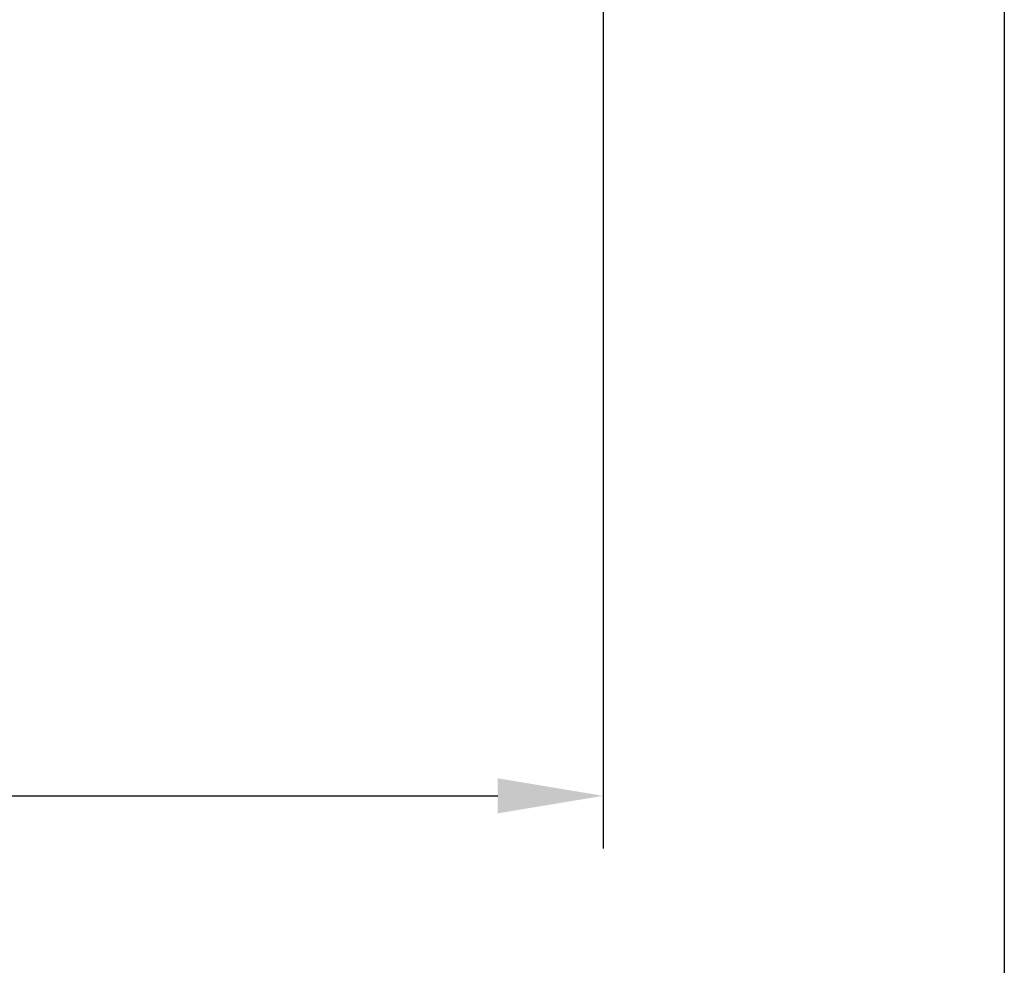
# Model space of a CAD drawing. Header units: millimetres. Extents: x 4946 to 6276, y -4769 to -3439.
# Tile 190 of 195: x 6064 to 6120, y -3858 to -3804. Entities that reach past the tile are written whole.
import ezdxf

# ---------------------------------------------------------------- set-up
doc = ezdxf.new("R2010")
doc.units = ezdxf.units.MM
doc.layers.add('ROXX_NEOmini_FIXTURE', color=7, linetype='Continuous', true_color=0x000000)
doc.dimstyles.get("Standard").update_dxf_attribs({"dimscale": 10, "dimtxt": 2.5, "dimasz": 3, "dimexe": 1, "dimexo": 0.5, "dimgap": 0.8, "dimtad": 1, "dimtoh": 1, "dimdec": 1, "dimzin": 1, "dimdsep": 46, "dimtxsty": 'Standard', "dimblk": 'OPEN90', "dimcen": 2.5, "dimadec": 1, "dimazin": 1, "dimtfac": 1, "dimtdec": 4, "dimtix": 1, "dimtofl": 0, "dimtmove": 1, "dimatfit": 3, "dimldrblk": 'OPEN90', "dimfxl": 1, "dimtolj": 1, "dimtzin": 1, "dimarcsym": 0})

# ---------------------------------------------------------------- blocks, each defined once
blk = doc.blocks.new('*D2')
at = {"layer": 'Defpoints', "color": 0}
for p in [(5774.841, -3782.133), (6096.835, -3782.133), (6096.835, -3848.364)]:
    blk.add_point(p, dxfattribs=at)
at = {"layer": 'ROXX_NEOmini_FIXTURE', "color": 0, "lineweight": -2}
for p, q in [((5774.841, -3788.134), (5774.841, -3851.365)), ((6096.835, -3788.134), (6096.835, -3851.365)), ((5780.842, -3848.364), (6090.834, -3848.364))]:
    blk.add_line(p, q, dxfattribs=at)
at = {"layer": 'ROXX_NEOmini_FIXTURE', "color": 0}
for points in [[(5780.842, -3847.364), (5780.842, -3849.364), (5774.841, -3848.364)], [(6090.834, -3849.364), (6090.834, -3847.364), (6096.835, -3848.364)]]:
    blk.add_solid(points, dxfattribs=at)
at = {"layer": 'ROXX_NEOmini_FIXTURE', "color": 0, "insert": (5935.838, -3841.463), "char_height": 9.0015, "attachment_point": 5}
blk.add_mtext('\\A1;322.0', dxfattribs=at)
blk = doc.blocks.new('*D4')
at = {"layer": 'Defpoints', "color": 0}
for p in [(5752.196, -3663.256), (6119.696, -3663.256), (6119.696, -3885.816)]:
    blk.add_point(p, dxfattribs=at)
at = {"layer": 'ROXX_NEOmini_FIXTURE', "color": 0, "lineweight": -2}
for p, q in [((5752.196, -3669.257), (5752.196, -3888.817)), ((6119.696, -3669.257), (6119.696, -3888.817)), ((5758.197, -3885.816), (6113.695, -3885.816))]:
    blk.add_line(p, q, dxfattribs=at)
at = {"layer": 'ROXX_NEOmini_FIXTURE', "color": 0}
for points in [[(5758.197, -3884.816), (5758.197, -3886.817), (5752.196, -3885.816)], [(6113.695, -3886.817), (6113.695, -3884.816), (6119.696, -3885.816)]]:
    blk.add_solid(points, dxfattribs=at)
at = {"layer": 'ROXX_NEOmini_FIXTURE', "color": 0, "insert": (5935.946, -3878.915), "char_height": 9.0015, "attachment_point": 5}
blk.add_mtext('\\A1;367.5', dxfattribs=at)

msp = doc.modelspace()

# ---------------------------------------------------------------- dimensions: what is measured, and where the dimension line sits
at = {"layer": 'ROXX_NEOmini_FIXTURE', "color": 5, "true_color": 0x0000ff}
for base, p1, p2, picture, middle in [((6119.696, -3885.816), (5752.196, -3663.256), (6119.696, -3663.256), '*D4', (5935.946, -3878.915)), ((6096.835, -3848.364), (5774.841, -3782.133), (6096.835, -3782.133), '*D2', (5935.838, -3841.463))]:
    dim = msp.add_linear_dim(base=base, p1=p1, p2=p2, dimstyle='Standard', override={"dimscale": 3.0005, "dimtxt": 3, "dimasz": 2, "dimexe": 1, "dimexo": 2, "dimgap": 0.8, "dimtad": 1, "dimtih": 0, "dimtoh": 0, "dimdec": 1, "dimlfac": 1, "dimzin": 1, "dimtxsty": 'Standard', "dimsah": 0, "dimcen": 2.5, "dimadec": 1, "dimazin": 1, "dimtix": 0, "dimtmove": 0, "dimtzin": 1}, dxfattribs=at)
    dim.commit()
    dim.dimension.update_dxf_attribs({"geometry": picture, "text_midpoint": middle})

doc.saveas('drawing.dxf')
